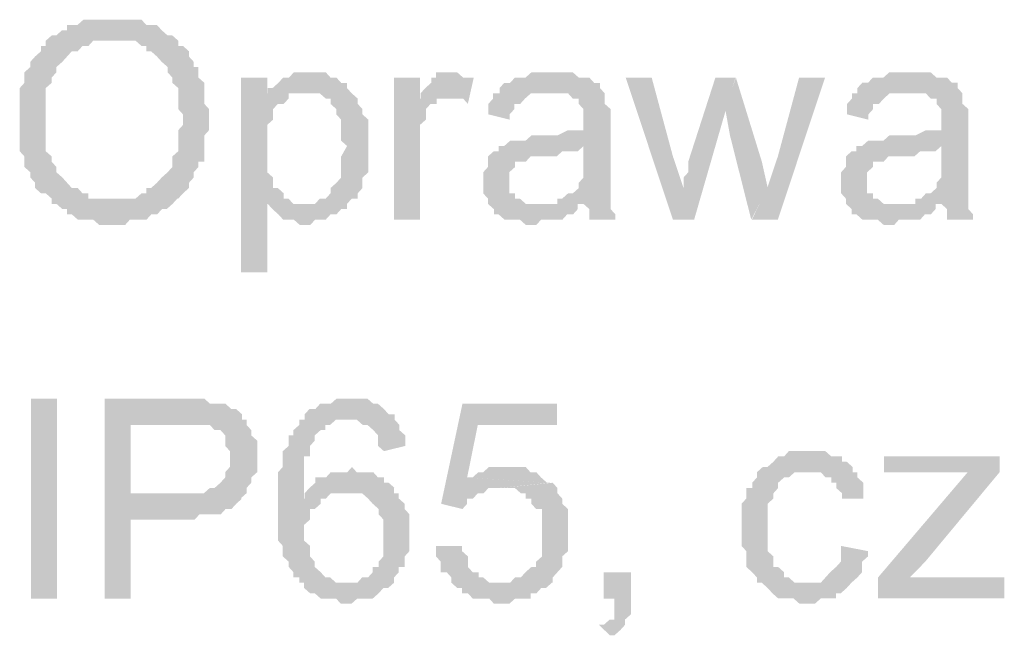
# Model space of a CAD drawing. Header units: millimetres. Extents: x -523 to 1404227, y -783705 to 1038705.
# Tile 117 of 256: x 402252 to 403044, y 230780 to 231275. Entities that reach past the tile are written whole.
import ezdxf

# ---------------------------------------------------------------- set-up
doc = ezdxf.new("R2010")
doc.units = ezdxf.units.MM
doc.linetypes.add('ACAD_ISO08W100', pattern=[36, 24, -3, 6, -3])
doc.layers.add('!!ELEKTRYKA', color=7, linetype='Continuous')

msp = doc.modelspace()

# ---------------------------------------------------------------- hatches: boundary and pattern name
at = {"layer": '!!ELEKTRYKA', "linetype": 'ACAD_ISO08W100'}
for points in [[(402328.22, 231275.46), (402328.22, 231275.46), (402319.64, 231275.46), (402315.83, 231275.46), (402312.02, 231275.46), (402307.26, 231275.46), (402303.45, 231275.46), (402298.68, 231271.23), (402294.87, 231271.23), (402290.11, 231271.23), (402290.11, 231267), (402286.29, 231267), (402281.53, 231262.76), (402277.72, 231262.76), (402328.22, 231258.53), (402332.98, 231258.53), (402336.8, 231258.53), (402341.56, 231258.53), (402345.37, 231258.53), (402350.14, 231254.3), (402353.95, 231254.3), (402353.95, 231250.06), (402357.76, 231250.06), (402362.52, 231245.83), (402366.33, 231241.6), (402366.33, 231241.6), (402371.1, 231237.37), (402371.1, 231233.13), (402374.91, 231228.9), (402374.91, 231224.67), (402379.67, 231220.43), (402379.67, 231216.2), (402379.67, 231211.97), (402379.67, 231207.73), (402379.67, 231203.49), (402383.48, 231199.26), (402383.48, 231195.03), (402383.48, 231190.79), (402379.67, 231186.56), (402379.67, 231182.33), (402379.67, 231178.09), (402379.67, 231173.86), (402379.67, 231169.63), (402374.91, 231165.4), (402374.91, 231161.16), (402374.91, 231156.93), (402371.1, 231152.7), (402366.33, 231148.46), (402366.33, 231148.46), (402366.33, 231148.46), (402362.52, 231144.23), (402357.76, 231140), (402353.95, 231140), (402353.95, 231135.76), (402350.14, 231135.76), (402345.37, 231131.53), (402341.56, 231131.53), (402336.8, 231131.53), (402332.98, 231131.53), (402328.22, 231131.53), (402379.67, 231131.53), (402379.67, 231131.53), (402383.48, 231135.76), (402388.25, 231140), (402388.25, 231144.23), (402392.06, 231148.46), (402392.06, 231152.7), (402392.06, 231152.7), (402395.87, 231156.93), (402395.87, 231161.16), (402400.64, 231161.16), (402400.64, 231165.4), (402400.64, 231169.63), (402400.64, 231173.86), (402400.64, 231182.33), (402404.45, 231186.56), (402404.45, 231190.79), (402404.45, 231195.03), (402404.45, 231199.26), (402404.45, 231203.49), (402400.64, 231207.73), (402400.64, 231211.97), (402400.64, 231216.2), (402400.64, 231220.43), (402400.64, 231224.67), (402395.87, 231228.9), (402395.87, 231233.13), (402395.87, 231237.37), (402392.06, 231237.37), (402392.06, 231241.6), (402388.25, 231245.83), (402388.25, 231250.06), (402383.48, 231254.3), (402379.67, 231254.3), (402379.67, 231258.53), (402374.91, 231262.76), (402371.1, 231262.76), (402366.33, 231267), (402366.33, 231267), (402362.52, 231271.23), (402357.76, 231271.23), (402353.95, 231271.23), (402350.14, 231275.46), (402345.37, 231275.46), (402341.56, 231275.46), (402336.8, 231275.46), (402332.98, 231275.46)], [(402277.92, 231262.77), (402273.15, 231258.54), (402273.15, 231254.31), (402269.34, 231254.31), (402269.34, 231250.07), (402264.58, 231245.83), (402264.58, 231245.83), (402260.76, 231241.6), (402260.76, 231237.37), (402256, 231233.14), (402256, 231228.91), (402256, 231224.67), (402252.19, 231220.44), (402252.19, 231216.2), (402252.19, 231211.97), (402252.19, 231207.73), (402252.19, 231203.5), (402252.19, 231199.27), (402252.19, 231190.81), (402252.19, 231190.81), (402252.19, 231186.57), (402252.19, 231182.34), (402252.19, 231178.1), (402252.19, 231173.87), (402252.19, 231169.63), (402256, 231165.4), (402256, 231161.17), (402256, 231156.94), (402260.76, 231152.7), (402260.76, 231152.7), (402260.76, 231148.47), (402264.58, 231144.23), (402264.58, 231140), (402269.34, 231135.77), (402273.15, 231135.77), (402277.92, 231131.53), (402277.92, 231127.3), (402281.73, 231127.3), (402286.5, 231123.07), (402290.31, 231123.07), (402290.31, 231118.84), (402294.12, 231118.84), (402298.88, 231114.6), (402302.7, 231114.6), (402307.46, 231114.6), (402311.27, 231114.6), (402316.04, 231110.37), (402324.62, 231110.37), (402328.43, 231110.37), (402328.43, 231110.37), (402332.24, 231110.37), (402337, 231110.37), (402340.82, 231114.6), (402345.58, 231114.6), (402349.39, 231114.6), (402354.16, 231114.6), (402357.97, 231118.84), (402362.73, 231118.84), (402366.55, 231123.07), (402366.55, 231123.07), (402370.36, 231123.07), (402375.12, 231127.3), (402378.94, 231131.53), (402328.43, 231131.53), (402328.43, 231131.53), (402319.85, 231131.53), (402316.04, 231131.53), (402311.27, 231131.53), (402307.46, 231131.53), (402307.46, 231135.77), (402302.7, 231135.77), (402298.88, 231140), (402294.12, 231140), (402290.31, 231144.23), (402286.5, 231148.47), (402286.5, 231148.47), (402286.5, 231148.47), (402281.73, 231152.7), (402281.73, 231156.94), (402277.92, 231161.17), (402277.92, 231165.4), (402273.15, 231169.63), (402273.15, 231173.87), (402273.15, 231178.1), (402273.15, 231182.34), (402273.15, 231186.57), (402273.15, 231190.81), (402273.15, 231195.04), (402273.15, 231203.5), (402273.15, 231207.73), (402273.15, 231211.97), (402273.15, 231216.2), (402273.15, 231220.44), (402277.92, 231224.67), (402277.92, 231228.91), (402281.73, 231233.14), (402281.73, 231237.37), (402281.73, 231237.37), (402286.5, 231241.6), (402290.31, 231245.83), (402290.31, 231245.83), (402294.12, 231250.07), (402298.88, 231250.07), (402302.7, 231254.31), (402307.46, 231254.31), (402311.27, 231258.54), (402316.04, 231258.54), (402319.85, 231258.54), (402324.62, 231258.54), (402328.43, 231258.54)], [(402485.88, 231233.12), (402481.12, 231233.12), (402477.31, 231233.12), (402472.55, 231233.12), (402468.74, 231228.88), (402463.99, 231228.88), (402463.99, 231228.88), (402460.18, 231224.65), (402455.42, 231220.41), (402451.61, 231220.41), (402481.12, 231216.18), (402485.88, 231216.18), (402489.68, 231216.18), (402493.49, 231216.18), (402498.25, 231211.95), (402502.06, 231211.95), (402502.06, 231207.72), (402506.81, 231203.48), (402506.81, 231199.25), (402510.62, 231195.01), (402510.62, 231195.01), (402510.62, 231186.55), (402510.62, 231182.31), (402510.62, 231178.08), (402515.38, 231173.84), (402515.38, 231173.84), (402510.62, 231165.38), (402510.62, 231161.15), (402510.62, 231156.91), (402510.62, 231152.68), (402510.62, 231148.45), (402506.81, 231144.21), (402506.81, 231144.21), (402502.06, 231139.98), (402502.06, 231135.74), (402498.25, 231131.52), (402493.49, 231131.52), (402489.68, 231127.28), (402485.88, 231127.28), (402481.12, 231127.28), (402451.61, 231127.28), (402455.42, 231123.05), (402455.42, 231123.05), (402460.18, 231118.81), (402463.99, 231114.58), (402463.99, 231114.58), (402468.74, 231114.58), (402472.55, 231114.58), (402477.31, 231110.35), (402481.12, 231110.35), (402481.12, 231110.35), (402485.88, 231110.35), (402489.68, 231114.58), (402493.49, 231114.58), (402498.25, 231114.58), (402502.06, 231118.81), (402506.81, 231118.81), (402510.62, 231123.05), (402515.38, 231123.05), (402515.38, 231127.28), (402519.19, 231131.52), (402523.95, 231131.52), (402523.95, 231135.74), (402527.75, 231139.98), (402527.75, 231144.21), (402527.75, 231148.45), (402532.51, 231152.68), (402532.51, 231156.91), (402532.51, 231161.15), (402532.51, 231165.38), (402532.51, 231169.62), (402532.51, 231173.84), (402532.51, 231173.84), (402532.51, 231178.08), (402532.51, 231182.31), (402532.51, 231186.55), (402532.51, 231190.78), (402532.51, 231195.01), (402527.75, 231199.25), (402527.75, 231203.48), (402527.75, 231203.48), (402523.95, 231207.72), (402523.95, 231211.95), (402519.19, 231216.18), (402515.38, 231220.41), (402515.38, 231224.65), (402510.62, 231224.65), (402510.62, 231224.65), (402506.81, 231228.88), (402502.06, 231228.88), (402498.25, 231233.12), (402493.49, 231233.12), (402489.68, 231233.12)], [(402600.12, 231233.11), (402600.12, 231233.11), (402591.56, 231233.11), (402586.8, 231233.11), (402586.8, 231228.88), (402583, 231228.88), (402583, 231224.64), (402578.25, 231220.41), (402574.44, 231216.18), (402574.44, 231211.94), (402595.36, 231211.94), (402600.12, 231211.94), (402603.92, 231211.94), (402608.68, 231211.94), (402612.48, 231207.71), (402617.24, 231228.88), (402612.48, 231228.88), (402608.68, 231228.88), (402603.92, 231233.11), (402603.92, 231233.11)], [(402680.7, 231233.12), (402675.95, 231233.12), (402672.15, 231233.12), (402667.4, 231233.12), (402663.59, 231233.12), (402658.84, 231228.88), (402655.04, 231228.88), (402650.28, 231228.88), (402646.48, 231224.65), (402641.73, 231224.65), (402637.93, 231220.42), (402637.93, 231216.18), (402675.95, 231216.18), (402680.7, 231216.18), (402684.51, 231216.18), (402688.31, 231216.18), (402693.06, 231216.18), (402696.86, 231211.95), (402701.62, 231211.95), (402701.62, 231207.72), (402701.62, 231207.72), (402705.42, 231203.48), (402705.42, 231199.25), (402705.42, 231195.02), (402705.42, 231195.02), (402705.42, 231186.55), (402701.62, 231186.55), (402696.86, 231186.55), (402696.86, 231186.55), (402693.06, 231186.55), (402684.51, 231182.32), (402680.7, 231182.32), (402675.95, 231182.32), (402672.15, 231182.32), (402663.59, 231182.32), (402658.84, 231178.08), (402655.04, 231178.08), (402655.04, 231178.08), (402650.28, 231178.08), (402646.48, 231178.08), (402641.73, 231173.85), (402705.42, 231173.85), (402705.42, 231165.38), (402705.42, 231161.15), (402705.42, 231156.92), (402705.42, 231152.68), (402705.42, 231148.45), (402701.62, 231144.22), (402701.62, 231144.22), (402701.62, 231139.98), (402696.86, 231135.74), (402693.06, 231135.74), (402688.31, 231131.51), (402684.51, 231131.51), (402684.51, 231127.27), (402705.42, 231127.27), (402705.42, 231127.27), (402710.17, 231123.04), (402710.17, 231118.81), (402710.17, 231114.57), (402731.09, 231114.57), (402731.09, 231114.57), (402731.09, 231118.81), (402727.29, 231123.04), (402727.29, 231127.27), (402727.29, 231131.51), (402727.29, 231131.51), (402727.29, 231135.74), (402727.29, 231139.98), (402727.29, 231144.22), (402727.29, 231148.45), (402727.29, 231156.92), (402727.29, 231161.15), (402727.29, 231190.78), (402727.29, 231190.78), (402727.29, 231195.02), (402727.29, 231199.25), (402727.29, 231203.48), (402722.53, 231207.72), (402722.53, 231207.72), (402722.53, 231211.95), (402722.53, 231216.18), (402718.73, 231220.42), (402718.73, 231224.65), (402713.98, 231224.65), (402710.17, 231228.88), (402705.42, 231228.88), (402701.62, 231228.88), (402696.86, 231233.12), (402693.06, 231233.12), (402688.31, 231233.12), (402684.51, 231233.12)], [(402968.38, 231233.12), (402963.63, 231233.12), (402959.84, 231233.12), (402955.09, 231233.12), (402951.3, 231233.12), (402946.55, 231228.89), (402942.76, 231228.89), (402938.01, 231228.89), (402934.22, 231224.66), (402929.47, 231224.66), (402925.68, 231220.42), (402925.68, 231216.18), (402963.63, 231216.18), (402968.38, 231216.18), (402972.17, 231216.18), (402976.92, 231216.18), (402980.71, 231216.18), (402984.51, 231211.95), (402989.25, 231211.95), (402989.25, 231207.72), (402989.25, 231207.72), (402993.05, 231203.49), (402993.05, 231199.26), (402993.05, 231195.01), (402993.05, 231195.01), (402993.05, 231186.55), (402989.25, 231186.55), (402984.51, 231186.55), (402984.51, 231186.55), (402980.71, 231186.55), (402972.17, 231182.32), (402968.38, 231182.32), (402963.63, 231182.32), (402959.84, 231182.32), (402951.3, 231182.32), (402946.55, 231178.09), (402942.76, 231178.09), (402942.76, 231178.09), (402938.01, 231178.09), (402934.22, 231178.09), (402929.47, 231173.85), (402993.05, 231173.85), (402993.05, 231165.38), (402993.05, 231161.15), (402993.05, 231156.92), (402993.05, 231152.69), (402993.05, 231148.45), (402989.25, 231144.21), (402989.25, 231144.21), (402989.25, 231139.98), (402984.51, 231135.75), (402980.71, 231135.75), (402976.92, 231131.52), (402972.17, 231131.52), (402972.17, 231127.28), (402993.05, 231127.28), (402993.05, 231127.28), (402997.79, 231123.05), (402997.79, 231118.82), (402997.79, 231114.58), (403018.67, 231114.58), (403018.67, 231114.58), (403018.67, 231118.82), (403014.87, 231123.05), (403014.87, 231127.28), (403014.87, 231131.52), (403014.87, 231131.52), (403014.87, 231135.75), (403014.87, 231139.98), (403014.87, 231144.21), (403014.87, 231148.45), (403014.87, 231156.92), (403014.87, 231161.15), (403014.87, 231190.78), (403014.87, 231190.78), (403014.87, 231195.01), (403014.87, 231199.26), (403014.87, 231203.49), (403010.13, 231207.72), (403010.13, 231207.72), (403010.13, 231211.95), (403010.13, 231216.18), (403006.33, 231220.42), (403006.33, 231224.66), (403001.59, 231224.66), (402997.79, 231228.89), (402993.05, 231228.89), (402989.25, 231228.89), (402984.51, 231233.12), (402980.71, 231233.12), (402976.92, 231233.12), (402972.17, 231233.12)], [(402451.16, 231228.9), (402430.22, 231228.9), (402430.22, 231072.25), (402451.16, 231072.25), (402451.16, 231127.29), (402480.67, 231127.29), (402476.86, 231127.29), (402472.1, 231127.29), (402468.3, 231131.53), (402464.49, 231131.53), (402464.49, 231135.75), (402459.73, 231139.99), (402455.92, 231139.99), (402455.92, 231144.23), (402455.92, 231148.46), (402451.16, 231152.69), (402451.16, 231156.92), (402451.16, 231161.16), (402451.16, 231165.4), (402451.16, 231173.86), (402451.16, 231173.86), (402451.16, 231178.09), (402451.16, 231182.33), (402451.16, 231186.56), (402451.16, 231190.79), (402455.92, 231195.03), (402455.92, 231199.25), (402455.92, 231203.49), (402459.73, 231207.73), (402464.49, 231207.73), (402468.3, 231211.96), (402468.3, 231216.19), (402451.16, 231216.19)], [(402573.98, 231228.89), (402553.05, 231228.89), (402553.05, 231114.59), (402573.98, 231114.59), (402573.98, 231173.85), (402573.98, 231178.09), (402573.98, 231182.32), (402573.98, 231186.55), (402573.98, 231190.78), (402578.73, 231195.03), (402578.73, 231199.26), (402578.73, 231199.26), (402578.73, 231203.49), (402582.54, 231207.72), (402587.29, 231207.72), (402587.29, 231211.96), (402591.1, 231211.96), (402595.85, 231211.96), (402573.98, 231211.96)], [(402760.26, 231228.89), (402739.36, 231228.89), (402777.36, 231114.59), (402785.91, 231139.99), (402777.36, 231165.38)], [(402827.65, 231228.9), (402811.51, 231228.9), (402789.66, 231161.16), (402789.66, 231156.92), (402789.66, 231152.7), (402785.86, 231148.46), (402785.86, 231144.23), (402785.86, 231139.99), (402785.86, 231139.99), (402777.32, 231114.59), (402794.41, 231114.59), (402820.06, 231203.49)], [(402827.96, 231228.9), (402819.41, 231203.5), (402823.21, 231182.34), (402840.3, 231114.6), (402853.59, 231140), (402848.84, 231161.18)], [(402899.66, 231228.9), (402878.78, 231228.9), (402861.69, 231165.39), (402853.14, 231139.99), (402840.8, 231114.59), (402861.69, 231114.59)], [(402451.61, 231220.41), (402451.61, 231216.18), (402468.74, 231216.18), (402472.55, 231216.18), (402477.31, 231216.18), (402481.12, 231216.18)], [(402637.51, 231216.2), (402632.76, 231216.2), (402632.76, 231211.97), (402628.96, 231207.74), (402628.96, 231203.5), (402628.96, 231199.27), (402646.07, 231195.04), (402646.07, 231199.27), (402649.87, 231203.5), (402649.87, 231207.74), (402654.62, 231207.74), (402658.43, 231211.97), (402658.43, 231211.97), (402663.18, 231216.2), (402666.98, 231216.2), (402671.74, 231216.2), (402675.54, 231216.2)], [(402925.94, 231216.18), (402921.19, 231216.18), (402921.19, 231211.94), (402917.4, 231207.71), (402917.4, 231203.48), (402917.4, 231199.25), (402934.48, 231195.01), (402934.48, 231199.25), (402938.27, 231203.48), (402938.27, 231207.71), (402943.02, 231207.71), (402946.81, 231211.94), (402946.81, 231211.94), (402951.56, 231216.18), (402955.35, 231216.18), (402960.1, 231216.18), (402963.89, 231216.18)], [(402641.93, 231173.87), (402637.17, 231173.87), (402637.17, 231169.64), (402633.37, 231169.64), (402628.62, 231165.4), (402628.62, 231161.16), (402628.62, 231156.93), (402624.82, 231152.69), (402624.82, 231148.46), (402624.82, 231144.23), (402624.82, 231144.23), (402624.82, 231139.99), (402624.82, 231135.76), (402628.62, 231131.53), (402628.62, 231127.3), (402633.37, 231123.06), (402633.37, 231123.06), (402633.37, 231118.83), (402637.17, 231118.83), (402641.93, 231114.6), (402645.73, 231114.6), (402650.48, 231114.6), (402654.29, 231114.6), (402659.04, 231110.36), (402662.84, 231110.36), (402667.6, 231110.36), (402671.4, 231114.6), (402675.2, 231114.6), (402679.96, 231114.6), (402683.76, 231114.6), (402688.51, 231114.6), (402692.32, 231118.83), (402697.07, 231118.83), (402700.87, 231123.06), (402700.87, 231127.3), (402667.6, 231127.3), (402667.6, 231127.3), (402662.84, 231127.3), (402659.04, 231127.3), (402654.29, 231131.53), (402650.48, 231131.53), (402650.48, 231135.76), (402645.73, 231135.76), (402645.73, 231139.99), (402645.73, 231144.23), (402645.73, 231148.46), (402645.73, 231152.69), (402650.48, 231156.93), (402650.48, 231156.93), (402650.48, 231161.16), (402654.29, 231161.16), (402659.04, 231161.16), (402662.84, 231165.4), (402667.6, 231165.4), (402671.4, 231165.4), (402675.2, 231165.4), (402679.96, 231165.4), (402683.76, 231165.4), (402688.51, 231169.64), (402692.32, 231169.64), (402697.07, 231169.64), (402700.87, 231169.64), (402705.63, 231173.87)], [(402929.65, 231173.87), (402924.9, 231173.87), (402924.9, 231169.64), (402921.11, 231169.64), (402916.36, 231165.4), (402916.36, 231161.17), (402916.36, 231156.94), (402912.57, 231152.71), (402912.57, 231148.47), (402912.57, 231144.23), (402912.57, 231144.23), (402912.57, 231140), (402912.57, 231135.77), (402916.36, 231131.54), (402916.36, 231127.3), (402921.11, 231123.07), (402921.11, 231123.07), (402921.11, 231118.84), (402924.9, 231118.84), (402929.65, 231114.61), (402933.44, 231114.61), (402938.19, 231114.61), (402941.98, 231114.61), (402946.73, 231110.36), (402950.52, 231110.36), (402955.27, 231110.36), (402959.06, 231114.61), (402963.81, 231114.61), (402967.6, 231114.61), (402971.4, 231114.61), (402976.15, 231114.61), (402979.94, 231118.84), (402984.69, 231118.84), (402988.48, 231123.07), (402988.48, 231127.3), (402955.27, 231127.3), (402955.27, 231127.3), (402950.52, 231127.3), (402946.73, 231127.3), (402941.98, 231131.54), (402938.19, 231131.54), (402938.19, 231135.77), (402933.44, 231135.77), (402933.44, 231140), (402933.44, 231144.23), (402933.44, 231148.47), (402933.44, 231152.71), (402938.19, 231156.94), (402938.19, 231156.94), (402938.19, 231161.17), (402941.98, 231161.17), (402946.73, 231161.17), (402950.52, 231165.4), (402955.27, 231165.4), (402959.06, 231165.4), (402963.81, 231165.4), (402967.6, 231165.4), (402971.4, 231165.4), (402976.15, 231169.64), (402979.94, 231169.64), (402984.69, 231169.64), (402988.48, 231169.64), (402993.23, 231173.87)], [(402379.56, 230970.64), (402320.5, 230970.64), (402320.5, 230809.77), (402341.46, 230809.77), (402341.46, 230873.27), (402384.33, 230873.27), (402388.14, 230873.27), (402392.9, 230873.27), (402396.71, 230877.5), (402400.52, 230877.5), (402405.28, 230877.5), (402409.09, 230877.5), (402413.85, 230877.5), (402417.67, 230881.74), (402422.43, 230881.74), (402426.24, 230885.97), (402426.24, 230885.97), (402431, 230890.21), (402431, 230890.21), (402341.46, 230894.43), (402341.46, 230949.46), (402384.33, 230949.46), (402434.81, 230953.7), (402431, 230953.7), (402431, 230957.93), (402426.24, 230962.17), (402422.43, 230962.17), (402417.67, 230966.4), (402413.85, 230966.4), (402409.09, 230966.4), (402405.28, 230966.4), (402405.28, 230966.4), (402400.52, 230970.64), (402396.71, 230970.64), (402392.9, 230970.64), (402388.14, 230970.64)], [(402519.35, 230970.64), (402515.54, 230970.64), (402510.78, 230970.64), (402506.98, 230970.64), (402502.22, 230966.4), (402498.41, 230966.4), (402493.66, 230966.4), (402489.85, 230962.18), (402485.09, 230962.18), (402481.28, 230957.94), (402481.28, 230953.71), (402515.54, 230953.71), (402515.54, 230953.71), (402519.35, 230953.71), (402523.15, 230953.71), (402527.91, 230949.47), (402531.72, 230949.47), (402536.48, 230945.24), (402536.48, 230945.24), (402540.28, 230941), (402540.28, 230936.77), (402540.28, 230932.54), (402545.04, 230928.31), (402562.17, 230932.54), (402562.17, 230932.54), (402562.17, 230936.77), (402562.17, 230941), (402557.41, 230945.24), (402557.41, 230949.47), (402553.61, 230953.71), (402553.61, 230957.94), (402548.85, 230957.94), (402545.04, 230962.18), (402545.04, 230962.18), (402540.28, 230966.4), (402536.48, 230966.4), (402531.72, 230970.64), (402527.91, 230970.64), (402523.15, 230970.64)], [(402684.19, 230966.42), (402608.12, 230966.42), (402591, 230885.99), (402608.12, 230881.76), (402611.92, 230885.99), (402611.92, 230890.22), (402616.68, 230890.22), (402620.48, 230894.45), (402620.48, 230894.45), (402625.24, 230894.45), (402629.04, 230898.69), (402633.79, 230898.69), (402637.6, 230898.69), (402679.44, 230902.93), (402675.63, 230902.93), (402611.92, 230907.16), (402620.48, 230949.49), (402684.19, 230949.49)], [(402434.54, 230953.72), (402383.11, 230949.49), (402383.11, 230949.49), (402391.68, 230949.49), (402396.45, 230949.49), (402400.26, 230949.49), (402400.26, 230949.49), (402405.02, 230949.49), (402408.83, 230945.26), (402413.59, 230945.26), (402417.4, 230941.03), (402417.4, 230941.03), (402417.4, 230936.79), (402417.4, 230932.56), (402421.21, 230928.32), (402421.21, 230924.09), (402421.21, 230919.85), (402421.21, 230915.63), (402417.4, 230911.39), (402417.4, 230907.16), (402413.59, 230902.92), (402413.59, 230902.92), (402408.83, 230898.69), (402405.02, 230898.69), (402400.26, 230894.45), (402396.45, 230894.45), (402391.68, 230894.45), (402387.87, 230894.45), (402383.11, 230894.45), (402341.2, 230894.45), (402429.78, 230890.22), (402434.54, 230894.45), (402434.54, 230898.69), (402438.35, 230902.92), (402438.35, 230907.16), (402443.12, 230911.39), (402443.12, 230915.63), (402443.12, 230919.85), (402443.12, 230924.09), (402443.12, 230924.09), (402443.12, 230928.32), (402443.12, 230932.56), (402443.12, 230936.79), (402438.35, 230941.03), (402438.35, 230945.26), (402434.54, 230949.49)], [(402480.83, 230953.71), (402477.02, 230953.71), (402477.02, 230953.71), (402477.02, 230949.49), (402472.27, 230945.25), (402472.27, 230941.02), (402468.46, 230941.02), (402468.46, 230936.78), (402468.46, 230932.55), (402463.7, 230928.32), (402463.7, 230924.09), (402463.7, 230919.85), (402463.7, 230915.62), (402459.89, 230911.38), (402459.89, 230907.15), (402459.89, 230902.92), (402459.89, 230894.45), (402459.89, 230890.21), (402459.89, 230885.98), (402459.89, 230881.75), (402459.89, 230877.52), (402459.89, 230873.28), (402459.89, 230869.05), (402459.89, 230860.58), (402459.89, 230856.35), (402463.7, 230852.12), (402463.7, 230847.88), (402463.7, 230843.65), (402468.46, 230839.41), (402468.46, 230835.19), (402468.46, 230835.19), (402472.27, 230830.95), (402472.27, 230826.72), (402477.02, 230826.72), (402477.02, 230822.48), (402480.83, 230822.48), (402480.83, 230818.24), (402485.59, 230814.01), (402489.4, 230814.01), (402494.15, 230809.78), (402497.96, 230809.78), (402501.77, 230809.78), (402506.53, 230809.78), (402510.33, 230805.55), (402515.09, 230805.55), (402515.09, 230805.55), (402518.9, 230805.55), (402523.66, 230809.78), (402527.46, 230809.78), (402532.22, 230809.78), (402536.03, 230809.78), (402540.79, 230814.01), (402540.79, 230814.01), (402544.6, 230818.24), (402548.4, 230818.24), (402553.16, 230822.48), (402515.09, 230822.48), (402510.33, 230822.48), (402506.53, 230822.48), (402501.77, 230826.72), (402497.96, 230826.72), (402497.96, 230826.72), (402494.15, 230830.95), (402489.4, 230835.19), (402489.4, 230839.41), (402485.59, 230843.65), (402485.59, 230843.65), (402485.59, 230847.88), (402485.59, 230852.12), (402480.83, 230856.35), (402480.83, 230860.58), (402480.83, 230864.81), (402480.83, 230869.05), (402485.59, 230873.28), (402485.59, 230877.52), (402485.59, 230881.75), (402489.4, 230881.75), (402494.15, 230885.98), (402494.15, 230890.21), (402497.96, 230890.21), (402480.83, 230890.21), (402480.83, 230894.45), (402480.83, 230898.68), (402480.83, 230907.15), (402480.83, 230911.38), (402480.83, 230915.62), (402480.83, 230919.85), (402480.83, 230924.09), (402485.59, 230924.09), (402485.59, 230928.32), (402485.59, 230932.55), (402489.4, 230936.78), (402489.4, 230941.02), (402494.15, 230945.25), (402497.96, 230945.25), (402497.96, 230949.49), (402501.77, 230949.49), (402506.53, 230953.71), (402510.33, 230953.71), (402515.09, 230953.71)], [(402887.59, 230928.32), (402883.79, 230928.32), (402879.04, 230928.32), (402875.24, 230928.32), (402870.5, 230928.32), (402866.7, 230924.08), (402861.95, 230924.08), (402858.16, 230919.85), (402858.16, 230919.85), (402853.41, 230915.61), (402849.61, 230915.61), (402844.86, 230911.38), (402844.86, 230907.14), (402841.07, 230902.91), (402841.07, 230898.67), (402836.32, 230898.67), (402836.32, 230894.45), (402836.32, 230890.21), (402832.52, 230885.98), (402832.52, 230881.75), (402832.52, 230877.51), (402832.52, 230873.28), (402832.52, 230869.04), (402832.52, 230860.57), (402832.52, 230856.35), (402832.52, 230852.11), (402836.32, 230847.88), (402836.32, 230843.65), (402836.32, 230839.41), (402836.32, 230835.18), (402841.07, 230830.94), (402841.07, 230830.94), (402844.86, 230826.71), (402844.86, 230822.47), (402883.79, 230822.47), (402883.79, 230822.47), (402879.04, 230822.47), (402875.24, 230822.47), (402870.5, 230826.71), (402866.7, 230826.71), (402866.7, 230830.94), (402861.95, 230835.18), (402861.95, 230835.18), (402858.16, 230835.18), (402858.16, 230839.41), (402858.16, 230843.65), (402853.41, 230847.88), (402853.41, 230852.11), (402853.41, 230856.35), (402853.41, 230860.57), (402853.41, 230869.04), (402853.41, 230869.04), (402853.41, 230873.28), (402853.41, 230877.51), (402853.41, 230881.75), (402853.41, 230885.98), (402858.16, 230890.21), (402858.16, 230894.45), (402861.95, 230898.67), (402861.95, 230902.91), (402861.95, 230902.91), (402866.7, 230907.14), (402870.5, 230907.14), (402875.24, 230911.38), (402879.04, 230911.38), (402883.79, 230911.38), (402887.59, 230911.38), (402921.77, 230911.38), (402921.77, 230915.61), (402917.02, 230919.85), (402913.22, 230919.85), (402913.22, 230924.08), (402908.48, 230924.08), (402904.68, 230924.08), (402899.93, 230928.32), (402896.13, 230928.32), (402891.39, 230928.32)], [(403040.04, 230924.07), (402947.07, 230924.07), (402947.07, 230911.37), (402993.56, 230911.37), (402998.3, 230911.37), (403002.1, 230911.37), (403005.89, 230911.37), (403010.63, 230911.37), (403014.43, 230911.37), (403040.04, 230911.37)], [(402519.35, 230915.61), (402519.35, 230915.61), (402515.54, 230911.37), (402510.78, 230911.37), (402506.98, 230911.37), (402502.22, 230911.37), (402498.41, 230907.14), (402493.66, 230907.14), (402489.85, 230907.14), (402489.85, 230902.9), (402485.09, 230898.67), (402481.28, 230894.43), (402481.28, 230890.21), (402498.41, 230890.21), (402502.22, 230894.43), (402506.98, 230894.43), (402510.78, 230894.43), (402515.54, 230894.43), (402553.61, 230898.67), (402548.85, 230902.9), (402545.04, 230902.9), (402545.04, 230907.14), (402540.28, 230907.14), (402536.48, 230911.37), (402531.72, 230911.37), (402527.91, 230911.37), (402523.15, 230911.37)], [(402641.87, 230915.61), (402641.87, 230915.61), (402638.07, 230915.61), (402633.31, 230915.61), (402629.51, 230915.61), (402624.75, 230911.38), (402620.95, 230911.38), (402616.2, 230907.15), (402612.39, 230907.15), (402676.1, 230902.91), (402671.34, 230907.15), (402667.54, 230911.38), (402667.54, 230911.38), (402662.79, 230911.38), (402658.98, 230915.61), (402655.18, 230915.61), (402650.43, 230915.61)], [(402921.89, 230911.37), (402887.72, 230911.37), (402887.72, 230911.37), (402891.52, 230911.37), (402896.27, 230911.37), (402900.06, 230907.14), (402904.81, 230907.14), (402904.81, 230902.91), (402908.6, 230902.91), (402908.6, 230898.68), (402913.35, 230894.43), (402913.35, 230890.2), (402930.43, 230890.2), (402930.43, 230894.43), (402930.43, 230898.68), (402930.43, 230902.91), (402925.69, 230907.14), (402925.69, 230911.37)], [(403039.96, 230911.39), (403014.34, 230911.39), (402942.24, 230826.72), (402942.24, 230809.79), (402967.86, 230826.72), (402980.19, 230839.43)], [(402680.7, 230902.91), (402637.93, 230898.67), (402641.73, 230898.67), (402646.48, 230898.67), (402650.28, 230898.67), (402655.04, 230894.44), (402658.84, 230894.44), (402658.84, 230890.21), (402663.59, 230890.21), (402663.59, 230885.97), (402667.4, 230881.74), (402672.15, 230881.74), (402672.15, 230877.51), (402672.15, 230873.27), (402672.15, 230869.04), (402672.15, 230860.57), (402672.15, 230860.57), (402672.15, 230856.34), (402672.15, 230852.11), (402672.15, 230847.87), (402672.15, 230843.64), (402667.4, 230839.41), (402667.4, 230835.17), (402663.59, 230835.17), (402663.59, 230835.17), (402658.84, 230830.94), (402655.04, 230826.71), (402650.28, 230826.71), (402646.48, 230822.47), (402641.73, 230822.47), (402637.93, 230822.47), (402680.7, 230822.47), (402680.7, 230826.71), (402680.7, 230826.71), (402684.51, 230830.94), (402688.31, 230835.17), (402688.31, 230839.41), (402688.31, 230843.64), (402693.06, 230847.87), (402693.06, 230852.11), (402693.06, 230856.34), (402693.06, 230860.57), (402693.06, 230864.81), (402693.06, 230864.81), (402693.06, 230869.04), (402693.06, 230873.27), (402693.06, 230877.51), (402693.06, 230881.74), (402688.31, 230885.97), (402688.31, 230890.21), (402684.51, 230894.44), (402684.51, 230898.67)], [(402553.15, 230898.68), (402515.1, 230894.44), (402518.9, 230894.44), (402523.66, 230894.44), (402527.46, 230894.44), (402532.22, 230890.21), (402532.22, 230890.21), (402536.03, 230885.98), (402536.03, 230885.98), (402540.78, 230881.74), (402540.78, 230877.51), (402544.59, 230873.28), (402544.59, 230869.04), (402544.59, 230864.81), (402544.59, 230860.58), (402544.59, 230856.34), (402544.59, 230852.11), (402544.59, 230847.87), (402544.59, 230843.64), (402540.78, 230839.41), (402540.78, 230835.17), (402536.03, 230835.17), (402536.03, 230830.94), (402532.22, 230826.71), (402527.46, 230826.71), (402523.66, 230822.47), (402518.9, 230822.47), (402515.1, 230822.47), (402553.15, 230822.47), (402553.15, 230826.71), (402556.96, 230830.94), (402556.96, 230835.17), (402561.71, 230835.17), (402561.71, 230839.41), (402561.71, 230843.64), (402565.52, 230847.87), (402565.52, 230852.11), (402565.52, 230856.34), (402565.52, 230860.58), (402565.52, 230864.81), (402565.52, 230869.04), (402565.52, 230873.28), (402565.52, 230877.51), (402561.71, 230881.74), (402561.71, 230885.98), (402556.96, 230890.21), (402556.96, 230894.44), (402553.15, 230894.44)], [(402607.78, 230852.12), (402586.86, 230852.12), (402586.86, 230847.89), (402586.86, 230843.65), (402590.67, 230839.41), (402590.67, 230835.18), (402590.67, 230830.95), (402595.42, 230830.95), (402599.22, 230826.72), (402599.22, 230822.48), (402603.98, 230818.25), (402607.78, 230818.25), (402607.78, 230814.01), (402612.54, 230814.01), (402616.34, 230809.78), (402621.1, 230809.78), (402624.9, 230809.78), (402629.65, 230809.78), (402633.46, 230805.55), (402637.26, 230805.55), (402637.26, 230805.55), (402645.82, 230805.55), (402650.58, 230809.78), (402654.38, 230809.78), (402659.13, 230809.78), (402662.94, 230809.78), (402662.94, 230814.01), (402667.69, 230814.01), (402671.5, 230818.25), (402675.3, 230818.25), (402680.05, 230822.48), (402637.26, 230822.48), (402637.26, 230822.48), (402633.46, 230822.48), (402629.65, 230822.48), (402624.9, 230826.72), (402621.1, 230826.72), (402621.1, 230830.95), (402616.34, 230830.95), (402612.54, 230835.18), (402612.54, 230839.41), (402612.54, 230843.65), (402607.78, 230847.89)], [(402912.35, 230852.12), (402912.35, 230847.89), (402912.35, 230843.65), (402912.35, 230839.42), (402908.55, 230835.19), (402908.55, 230835.19), (402903.8, 230830.95), (402900, 230826.73), (402900, 230826.73), (402896.21, 230822.49), (402891.46, 230822.49), (402882.92, 230822.49), (402844.94, 230822.49), (402848.74, 230822.49), (402853.49, 230818.26), (402857.28, 230814.02), (402857.28, 230814.02), (402862.03, 230809.79), (402865.83, 230809.79), (402870.57, 230809.79), (402874.37, 230809.79), (402879.12, 230805.56), (402887.66, 230805.56), (402891.46, 230805.56), (402896.21, 230809.79), (402900, 230809.79), (402903.8, 230809.79), (402908.55, 230809.79), (402908.55, 230814.02), (402912.35, 230814.02), (402917.09, 230818.26), (402917.09, 230818.26), (402920.89, 230822.49), (402925.64, 230826.73), (402925.64, 230826.73), (402929.43, 230830.95), (402929.43, 230835.19), (402929.43, 230839.42), (402934.18, 230843.65), (402934.18, 230847.89)], [(402743.63, 230830.95), (402721.77, 230830.95), (402721.77, 230809.78), (402730.32, 230809.78), (402730.32, 230805.55), (402730.32, 230801.32), (402730.32, 230797.09), (402730.32, 230792.85), (402726.52, 230792.85), (402721.77, 230788.62), (402717.97, 230788.62), (402726.52, 230780.16), (402726.52, 230780.16), (402730.32, 230780.16), (402735.07, 230784.39), (402735.07, 230784.39), (402738.87, 230788.62), (402738.87, 230792.85), (402743.63, 230797.09), (402743.63, 230801.32), (402743.63, 230805.55), (402743.63, 230809.78)], [(403043.76, 230826.72), (402993.47, 230826.72), (402988.73, 230826.72), (402984.93, 230826.72), (402980.19, 230826.72), (402976.39, 230826.72), (402971.65, 230826.72), (402967.86, 230826.72), (402942.24, 230809.79), (403043.76, 230809.79)]]:
    msp.add_hatch(color=7, dxfattribs=at).paths.add_polyline_path(points)

# ---------------------------------------------------------------- linework, layer by layer
at = {"layer": '!!ELEKTRYKA', "color": 7, "linetype": 'ACAD_ISO08W100', "lineweight": -3}
msp.add_solid([(402261.16, 230809.77), (402261.16, 230970.64), (402282.12, 230809.77), (402282.12, 230970.64)], dxfattribs=at)

doc.saveas('drawing.dxf')
